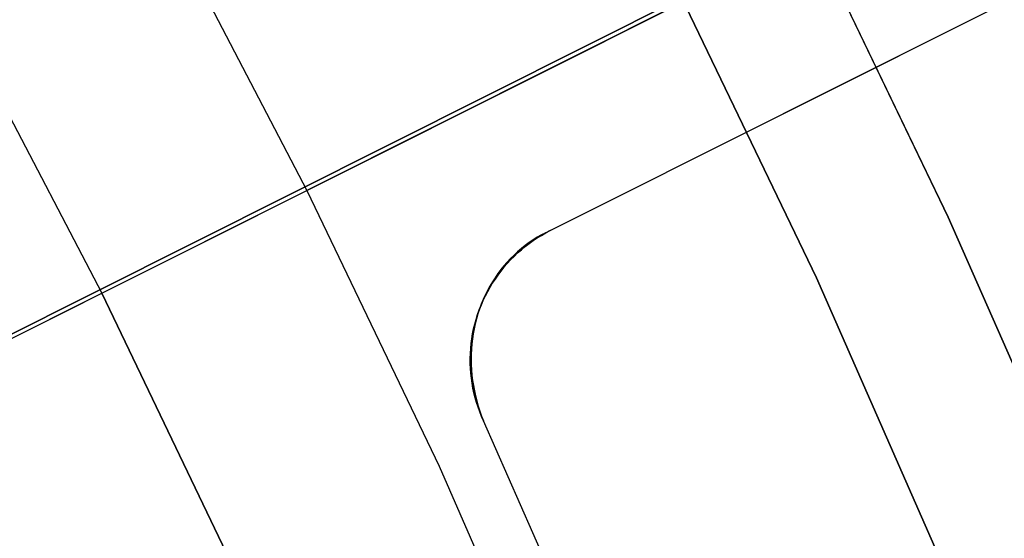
# Model space of a CAD drawing. Header units: millimetres. Extents: x 6049 to 7254, y -11340 to -10297.
# Tile 193 of 237: x 6704.29 to 6711.09, y -10655.12 to -10651.55. Entities that reach past the tile are written whole.
import ezdxf

# ---------------------------------------------------------------- set-up
doc = ezdxf.new("R2010")
doc.units = ezdxf.units.MM
doc.layers.add('color', color=7, linetype='Continuous')
doc.layers.add('luz', color=7, linetype='Continuous')

msp = doc.modelspace()

# ---------------------------------------------------------------- linework, layer by layer
at = {"color": 8, "true_color": 0x7f7f7f}
for p, q in [((6709.7272, -10650.8871, 259.6), (6710.7008, -10652.9088, 259.6)), ((6710.7008, -10652.9088, 231.7162), (6709.7272, -10650.8871, 231.7162)), ((6710.7008, -10652.9088, 245.6581), (6709.7272, -10650.8871, 245.6581)), ((6710.7008, -10652.9088, 231.7162), (6709.7272, -10650.8871, 231.7162)), ((6709.7272, -10650.8871, 259.6), (6710.7008, -10652.9088, 259.6)), ((6709.7925, -10653.327, 231.7162), (6708.8339, -10651.3365, 231.7162)), ((6708.8339, -10651.3365, 259.6), (6709.7925, -10653.327, 259.6)), ((6709.7925, -10653.327, 231.7162), (6708.8339, -10651.3365, 231.7162)), ((6709.7925, -10653.327, 245.6581), (6708.8339, -10651.3365, 245.6581)), ((6708.8339, -10651.3365, 259.6), (6709.7925, -10653.327, 259.6)), ((6710.7008, -10652.9088, 259.6), (6711.604, -10654.9628, 259.6)), ((6711.604, -10654.9628, 231.7162), (6710.7008, -10652.9088, 231.7162)), ((6711.604, -10654.9628, 245.6581), (6710.7008, -10652.9088, 245.6581)), ((6711.604, -10654.9628, 231.7162), (6710.7008, -10652.9088, 231.7162)), ((6710.7008, -10652.9088, 259.6), (6711.604, -10654.9628, 259.6)), ((6710.6818, -10655.3495, 231.7162), (6709.7925, -10653.327, 231.7162)), ((6709.7925, -10653.327, 259.6), (6710.6818, -10655.3495, 259.6)), ((6710.6818, -10655.3495, 231.7162), (6709.7925, -10653.327, 231.7162)), ((6710.6818, -10655.3495, 245.6581), (6709.7925, -10653.327, 245.6581)), ((6709.7925, -10653.327, 259.6), (6710.6818, -10655.3495, 259.6))]:
    msp.add_line(p, q, dxfattribs=at)
at = {"layer": 'color', "color": 254, "true_color": 0xcad1ee}
for p, q in [((6784.8673, -10613.3372, -11.2692), (6706.2762, -10652.7243, 26.2)), ((6784.8673, -10613.3372, -11.2692), (6706.2762, -10652.7243, 26.2)), ((6682.9582, -10664.4105, 30.3), (6716.9225, -10647.3888, 30.3)), ((6707.9548, -10653.0016, 30.3), (6716.4517, -10648.7433, 30.3)), ((6707.9548, -10653.0016, 30.3), (6716.4517, -10648.7433, 30.3)), ((6707.9548, -10653.0016, 27.784), (6716.4517, -10648.7433, 23.7335)), ((6707.9548, -10653.0016, 27.784), (6716.4517, -10648.7433, 23.7335)), ((6709.5643, -10652.195, 27.0167), (6716.4517, -10648.7433, 27.0167)), ((6705.2989, -10650.8555, 26.2), (6706.2762, -10652.7243, 26.2)), ((6705.2989, -10650.8555, 26.2), (6706.2762, -10652.7243, 26.2)), ((6703.9096, -10651.6132, 26.2), (6704.8615, -10653.4334, 26.2)), ((6703.9096, -10651.6132, 28.2), (6704.8615, -10653.4334, 28.2)), ((6703.9096, -10651.6132, 26.2), (6704.8615, -10653.4334, 26.2)), ((6703.9096, -10651.6132, 27.2), (6704.8615, -10653.4334, 27.2)), ((6703.9096, -10651.6132, 28.2), (6704.8615, -10653.4334, 28.2)), ((6704.8615, -10653.4334, 26.2), (6706.2762, -10652.7243, 26.2)), ((6706.2762, -10652.7243, 26.2), (6707.1884, -10654.6258, 26.2)), ((6706.2762, -10652.7243, 26.2), (6707.1884, -10654.6258, 26.2)), ((6707.9245, -10653.016, 27.7984), (6707.8948, -10653.0315, 27.8127)), ((6707.9245, -10653.016, 27.7984), (6707.8948, -10653.0315, 27.8127)), ((6707.8948, -10653.0344, 30.3), (6707.9245, -10653.0175, 30.3)), ((6707.8948, -10653.0344, 30.3), (6707.9245, -10653.0175, 30.3)), ((6707.9245, -10653.0175, 29.042), (6707.8948, -10653.0344, 29.042)), ((6707.9245, -10653.0175, 30.3), (6707.9548, -10653.0016, 30.3)), ((6707.9548, -10653.0016, 27.784), (6707.9245, -10653.016, 27.7984)), ((6707.9245, -10653.0175, 30.3), (6707.9548, -10653.0016, 30.3)), ((6707.9548, -10653.0016, 27.784), (6707.9245, -10653.016, 27.7984)), ((6707.9548, -10653.0016, 29.042), (6707.9245, -10653.0175, 29.042)), ((6707.9548, -10653.0016, 30.3), (6707.9548, -10653.0016, 27.784)), ((6707.9548, -10653.0016, 30.3), (6707.9548, -10653.0016, 27.784)), ((6707.8092, -10653.0846, 27.8555), (6707.7821, -10653.1045, 27.8696)), ((6707.8092, -10653.0846, 27.8555), (6707.7821, -10653.1045, 27.8696)), ((6707.7821, -10653.1117, 30.3), (6707.8092, -10653.0909, 30.3)), ((6707.7821, -10653.1117, 30.3), (6707.8092, -10653.0909, 30.3)), ((6707.8092, -10653.0909, 29.042), (6707.7821, -10653.1117, 29.042)), ((6707.8371, -10653.0658, 27.8413), (6707.8092, -10653.0846, 27.8555)), ((6707.8371, -10653.0658, 27.8413), (6707.8092, -10653.0846, 27.8555)), ((6707.8092, -10653.0909, 30.3), (6707.8371, -10653.0711, 30.3)), ((6707.8092, -10653.0909, 30.3), (6707.8371, -10653.0711, 30.3)), ((6707.8371, -10653.0711, 29.042), (6707.8092, -10653.0909, 29.042)), ((6707.8656, -10653.0481, 27.827), (6707.8371, -10653.0658, 27.8413)), ((6707.8656, -10653.0481, 27.827), (6707.8371, -10653.0658, 27.8413)), ((6707.8371, -10653.0711, 30.3), (6707.8656, -10653.0522, 30.3)), ((6707.8371, -10653.0711, 30.3), (6707.8656, -10653.0522, 30.3)), ((6707.8656, -10653.0522, 29.042), (6707.8371, -10653.0711, 29.042)), ((6707.8948, -10653.0315, 27.8127), (6707.8656, -10653.0481, 27.827)), ((6707.8948, -10653.0315, 27.8127), (6707.8656, -10653.0481, 27.827)), ((6707.8656, -10653.0522, 30.3), (6707.8948, -10653.0344, 30.3)), ((6707.8656, -10653.0522, 30.3), (6707.8948, -10653.0344, 30.3)), ((6707.8948, -10653.0344, 29.042), (6707.8656, -10653.0522, 29.042)), ((6707.73, -10653.1473, 27.8976), (6707.7051, -10653.1702, 27.9113)), ((6707.73, -10653.1473, 27.8976), (6707.7051, -10653.1702, 27.9113)), ((6707.7051, -10653.1794, 30.3), (6707.73, -10653.1559, 30.3)), ((6707.7051, -10653.1794, 30.3), (6707.73, -10653.1559, 30.3)), ((6707.73, -10653.1559, 29.042), (6707.7051, -10653.1794, 29.042)), ((6707.7556, -10653.1254, 27.8836), (6707.73, -10653.1473, 27.8976)), ((6707.7556, -10653.1254, 27.8836), (6707.73, -10653.1473, 27.8976)), ((6707.73, -10653.1559, 30.3), (6707.7556, -10653.1334, 30.3)), ((6707.73, -10653.1559, 30.3), (6707.7556, -10653.1334, 30.3)), ((6707.7556, -10653.1334, 29.042), (6707.73, -10653.1559, 29.042)), ((6707.7821, -10653.1045, 27.8696), (6707.7556, -10653.1254, 27.8836)), ((6707.7821, -10653.1045, 27.8696), (6707.7556, -10653.1254, 27.8836)), ((6707.7556, -10653.1334, 30.3), (6707.7821, -10653.1117, 30.3)), ((6707.7556, -10653.1334, 30.3), (6707.7821, -10653.1117, 30.3)), ((6707.7821, -10653.1117, 29.042), (6707.7556, -10653.1334, 29.042)), ((6707.6354, -10653.2546, 30.3), (6707.6577, -10653.2287, 30.3)), ((6707.6354, -10653.2546, 30.3), (6707.6577, -10653.2287, 30.3)), ((6707.6577, -10653.2287, 29.042), (6707.6354, -10653.2546, 29.042)), ((6707.658, -10653.2188, 27.9384), (6707.6357, -10653.2444, 27.9517)), ((6707.658, -10653.2188, 27.9384), (6707.6357, -10653.2444, 27.9517)), ((6707.6577, -10653.2287, 30.3), (6707.681, -10653.2036, 30.3)), ((6707.6577, -10653.2287, 30.3), (6707.681, -10653.2036, 30.3)), ((6707.681, -10653.2036, 29.042), (6707.6577, -10653.2287, 29.042)), ((6707.6811, -10653.194, 27.925), (6707.658, -10653.2188, 27.9384)), ((6707.6811, -10653.194, 27.925), (6707.658, -10653.2188, 27.9384)), ((6707.681, -10653.2036, 30.3), (6707.7051, -10653.1794, 30.3)), ((6707.681, -10653.2036, 30.3), (6707.7051, -10653.1794, 30.3)), ((6707.7051, -10653.1794, 29.042), (6707.681, -10653.2036, 29.042)), ((6707.7051, -10653.1702, 27.9113), (6707.6811, -10653.194, 27.925)), ((6707.7051, -10653.1702, 27.9113), (6707.6811, -10653.194, 27.925)), ((6707.5939, -10653.2983, 27.9777), (6707.5744, -10653.3265, 27.9903)), ((6707.5939, -10653.2983, 27.9777), (6707.5744, -10653.3265, 27.9903)), ((6707.5934, -10653.3085, 30.3), (6707.6139, -10653.2812, 30.3)), ((6707.5934, -10653.3085, 30.3), (6707.6139, -10653.2812, 30.3)), ((6707.6139, -10653.2812, 29.042), (6707.5934, -10653.3085, 29.042)), ((6707.6143, -10653.2709, 27.9648), (6707.5939, -10653.2983, 27.9777)), ((6707.6143, -10653.2709, 27.9648), (6707.5939, -10653.2983, 27.9777)), ((6707.6139, -10653.2812, 30.3), (6707.6354, -10653.2546, 30.3)), ((6707.6139, -10653.2812, 30.3), (6707.6354, -10653.2546, 30.3)), ((6707.6354, -10653.2546, 29.042), (6707.6139, -10653.2812, 29.042)), ((6707.6357, -10653.2444, 27.9517), (6707.6143, -10653.2709, 27.9648)), ((6707.6357, -10653.2444, 27.9517), (6707.6143, -10653.2709, 27.9648)), ((6707.5375, -10653.3945, 30.3), (6707.5551, -10653.3652, 30.3)), ((6707.5375, -10653.3945, 30.3), (6707.5551, -10653.3652, 30.3)), ((6707.5551, -10653.3652, 29.042), (6707.5375, -10653.3945, 29.042)), ((6707.556, -10653.3554, 28.0027), (6707.5385, -10653.385, 28.0148)), ((6707.556, -10653.3554, 28.0027), (6707.5385, -10653.385, 28.0148)), ((6707.5551, -10653.3652, 30.3), (6707.5738, -10653.3366, 30.3)), ((6707.5551, -10653.3652, 30.3), (6707.5738, -10653.3366, 30.3)), ((6707.5738, -10653.3366, 29.042), (6707.5551, -10653.3652, 29.042)), ((6707.5744, -10653.3265, 27.9903), (6707.556, -10653.3554, 28.0027)), ((6707.5744, -10653.3265, 27.9903), (6707.556, -10653.3554, 28.0027)), ((6707.5738, -10653.3366, 30.3), (6707.5934, -10653.3085, 30.3)), ((6707.5738, -10653.3366, 30.3), (6707.5934, -10653.3085, 30.3)), ((6707.5934, -10653.3085, 29.042), (6707.5738, -10653.3366, 29.042)), ((6680.5609, -10665.612, 28.2), (6704.8615, -10653.4334, 28.2)), ((6704.8615, -10653.4334, 28.2), (6705.7499, -10655.2853, 28.2)), ((6704.8615, -10653.4334, 26.2), (6704.8615, -10653.4334, 28.2)), ((6705.7499, -10655.2853, 26.2), (6704.8615, -10653.4334, 26.2)), ((6704.8615, -10653.4334, 27.2), (6705.7499, -10655.2853, 27.2)), ((6705.7499, -10655.2853, 26.2), (6704.8615, -10653.4334, 26.2)), ((6704.8615, -10653.4334, 26.2), (6704.8615, -10653.4334, 28.2)), ((6704.8615, -10653.4334, 28.2), (6705.7499, -10655.2853, 28.2)), ((6707.5053, -10653.4548, 30.3), (6707.5209, -10653.4244, 30.3)), ((6707.5053, -10653.4548, 30.3), (6707.5209, -10653.4244, 30.3)), ((6707.5209, -10653.4244, 29.042), (6707.5053, -10653.4548, 29.042)), ((6707.5221, -10653.4154, 28.0267), (6707.5067, -10653.4464, 28.0383)), ((6707.5221, -10653.4154, 28.0267), (6707.5067, -10653.4464, 28.0383)), ((6707.5209, -10653.4244, 30.3), (6707.5375, -10653.3945, 30.3)), ((6707.5209, -10653.4244, 30.3), (6707.5375, -10653.3945, 30.3)), ((6707.5375, -10653.3945, 29.042), (6707.5209, -10653.4244, 29.042)), ((6707.5385, -10653.385, 28.0148), (6707.5221, -10653.4154, 28.0267)), ((6707.5385, -10653.385, 28.0148), (6707.5221, -10653.4154, 28.0267)), ((6707.4772, -10653.5172, 30.3), (6707.4907, -10653.4858, 30.3)), ((6707.4772, -10653.5172, 30.3), (6707.4907, -10653.4858, 30.3)), ((6707.4907, -10653.4858, 29.042), (6707.4772, -10653.5172, 29.042)), ((6707.4924, -10653.478, 28.0495), (6707.4792, -10653.5102, 28.0605)), ((6707.4924, -10653.478, 28.0495), (6707.4792, -10653.5102, 28.0605)), ((6707.4907, -10653.4858, 30.3), (6707.5053, -10653.4548, 30.3)), ((6707.4907, -10653.4858, 30.3), (6707.5053, -10653.4548, 30.3)), ((6707.5053, -10653.4548, 29.042), (6707.4907, -10653.4858, 29.042)), ((6707.5067, -10653.4464, 28.0383), (6707.4924, -10653.478, 28.0495)), ((6707.5067, -10653.4464, 28.0383), (6707.4924, -10653.478, 28.0495)), ((6707.4536, -10653.5813, 30.3), (6707.4649, -10653.5491, 30.3)), ((6707.4536, -10653.5813, 30.3), (6707.4649, -10653.5491, 30.3)), ((6707.4649, -10653.5491, 29.042), (6707.4536, -10653.5813, 29.042)), ((6707.4671, -10653.5429, 28.0711), (6707.4561, -10653.5761, 28.0814)), ((6707.4671, -10653.5429, 28.0711), (6707.4561, -10653.5761, 28.0814)), ((6707.4649, -10653.5491, 30.3), (6707.4772, -10653.5172, 30.3)), ((6707.4649, -10653.5491, 30.3), (6707.4772, -10653.5172, 30.3)), ((6707.4772, -10653.5172, 29.042), (6707.4649, -10653.5491, 29.042)), ((6707.4792, -10653.5102, 28.0605), (6707.4671, -10653.5429, 28.0711)), ((6707.4792, -10653.5102, 28.0605), (6707.4671, -10653.5429, 28.0711)), ((6707.4343, -10653.647, 30.3), (6707.4434, -10653.614, 30.3)), ((6707.4343, -10653.647, 30.3), (6707.4434, -10653.614, 30.3)), ((6707.4434, -10653.614, 29.042), (6707.4343, -10653.647, 29.042)), ((6707.4462, -10653.6098, 28.0913), (6707.4375, -10653.644, 28.1009)), ((6707.4462, -10653.6098, 28.0913), (6707.4375, -10653.644, 28.1009)), ((6707.4434, -10653.614, 30.3), (6707.4536, -10653.5813, 30.3)), ((6707.4434, -10653.614, 30.3), (6707.4536, -10653.5813, 30.3)), ((6707.4536, -10653.5813, 29.042), (6707.4434, -10653.614, 29.042)), ((6707.4561, -10653.5761, 28.0814), (6707.4462, -10653.6098, 28.0913)), ((6707.4561, -10653.5761, 28.0814), (6707.4462, -10653.6098, 28.0913)), ((6707.4196, -10653.7137, 30.3), (6707.4264, -10653.6802, 30.3)), ((6707.4196, -10653.7137, 30.3), (6707.4264, -10653.6802, 30.3)), ((6707.4264, -10653.6802, 29.042), (6707.4196, -10653.7137, 29.042)), ((6707.43, -10653.6785, 28.11), (6707.4236, -10653.7133, 28.1188)), ((6707.43, -10653.6785, 28.11), (6707.4236, -10653.7133, 28.1188)), ((6707.4264, -10653.6802, 30.3), (6707.4343, -10653.647, 30.3)), ((6707.4264, -10653.6802, 30.3), (6707.4343, -10653.647, 30.3)), ((6707.4343, -10653.647, 29.042), (6707.4264, -10653.6802, 29.042)), ((6707.4375, -10653.644, 28.1009), (6707.43, -10653.6785, 28.11)), ((6707.4375, -10653.644, 28.1009), (6707.43, -10653.6785, 28.11)), ((6707.4094, -10653.7814, 30.3), (6707.4139, -10653.7475, 30.3)), ((6707.4094, -10653.7814, 30.3), (6707.4139, -10653.7475, 30.3)), ((6707.4139, -10653.7475, 29.042), (6707.4094, -10653.7814, 29.042)), ((6707.4139, -10653.7475, 30.3), (6707.4196, -10653.7137, 30.3)), ((6707.4139, -10653.7475, 30.3), (6707.4196, -10653.7137, 30.3)), ((6707.4196, -10653.7137, 29.042), (6707.4139, -10653.7475, 29.042)), ((6707.4183, -10653.7484, 28.1272), (6707.4143, -10653.7838, 28.1352)), ((6707.4183, -10653.7484, 28.1272), (6707.4143, -10653.7838, 28.1352)), ((6707.4236, -10653.7133, 28.1188), (6707.4183, -10653.7484, 28.1272)), ((6707.4236, -10653.7133, 28.1188), (6707.4183, -10653.7484, 28.1272)), ((6707.4039, -10653.8495, 30.3), (6707.4061, -10653.8154, 30.3)), ((6707.4039, -10653.8495, 30.3), (6707.4061, -10653.8154, 30.3)), ((6707.4061, -10653.8154, 29.042), (6707.4039, -10653.8495, 29.042)), ((6707.4061, -10653.8154, 30.3), (6707.4094, -10653.7814, 30.3)), ((6707.4061, -10653.8154, 30.3), (6707.4094, -10653.7814, 30.3)), ((6707.4094, -10653.7814, 29.042), (6707.4061, -10653.8154, 29.042)), ((6707.4114, -10653.8194, 28.1427), (6707.4098, -10653.8551, 28.1498)), ((6707.4114, -10653.8194, 28.1427), (6707.4098, -10653.8551, 28.1498)), ((6707.4143, -10653.7838, 28.1352), (6707.4114, -10653.8194, 28.1427)), ((6707.4143, -10653.7838, 28.1352), (6707.4114, -10653.8194, 28.1427)), ((6707.4029, -10653.8837, 30.3), (6707.4039, -10653.8495, 30.3)), ((6707.4029, -10653.8837, 30.3), (6707.4039, -10653.8495, 30.3)), ((6707.4039, -10653.8495, 29.042), (6707.4029, -10653.8837, 29.042)), ((6707.4031, -10653.9179, 30.3), (6707.4029, -10653.8837, 30.3)), ((6707.4031, -10653.9179, 30.3), (6707.4029, -10653.8837, 30.3)), ((6707.4029, -10653.8837, 29.042), (6707.4031, -10653.9179, 29.042)), ((6707.4098, -10653.8551, 28.1498), (6707.4093, -10653.891, 28.1565)), ((6707.4098, -10653.8551, 28.1498), (6707.4093, -10653.891, 28.1565)), ((6707.4093, -10653.891, 28.1565), (6707.41, -10653.9269, 28.1628)), ((6707.4093, -10653.891, 28.1565), (6707.41, -10653.9269, 28.1628)), ((6707.4045, -10653.952, 30.3), (6707.4031, -10653.9179, 30.3)), ((6707.4045, -10653.952, 30.3), (6707.4031, -10653.9179, 30.3)), ((6707.4031, -10653.9179, 29.042), (6707.4045, -10653.952, 29.042)), ((6707.407, -10653.9861, 30.3), (6707.4045, -10653.952, 30.3)), ((6707.407, -10653.9861, 30.3), (6707.4045, -10653.952, 30.3)), ((6707.4045, -10653.952, 29.042), (6707.407, -10653.9861, 29.042)), ((6707.41, -10653.9269, 28.1628), (6707.4119, -10653.9629, 28.1685)), ((6707.41, -10653.9269, 28.1628), (6707.4119, -10653.9629, 28.1685)), ((6707.4119, -10653.9629, 28.1685), (6707.415, -10653.9989, 28.1738)), ((6707.4119, -10653.9629, 28.1685), (6707.415, -10653.9989, 28.1738)), ((6707.4107, -10654.0201, 30.3), (6707.407, -10653.9861, 30.3)), ((6707.4107, -10654.0201, 30.3), (6707.407, -10653.9861, 30.3)), ((6707.407, -10653.9861, 29.042), (6707.4107, -10654.0201, 29.042)), ((6707.4155, -10654.054, 30.3), (6707.4107, -10654.0201, 30.3)), ((6707.4155, -10654.054, 30.3), (6707.4107, -10654.0201, 30.3)), ((6707.4107, -10654.0201, 29.042), (6707.4155, -10654.054, 29.042)), ((6707.415, -10653.9989, 28.1738), (6707.4192, -10654.0348, 28.1787)), ((6707.415, -10653.9989, 28.1738), (6707.4192, -10654.0348, 28.1787)), ((6707.4192, -10654.0348, 28.1787), (6707.4247, -10654.0706, 28.1831)), ((6707.4192, -10654.0348, 28.1787), (6707.4247, -10654.0706, 28.1831)), ((6707.4215, -10654.0877, 30.3), (6707.4155, -10654.054, 30.3)), ((6707.4215, -10654.0877, 30.3), (6707.4155, -10654.054, 30.3)), ((6707.4155, -10654.054, 29.042), (6707.4215, -10654.0877, 29.042)), ((6707.4286, -10654.1211, 30.3), (6707.4215, -10654.0877, 30.3)), ((6707.4286, -10654.1211, 30.3), (6707.4215, -10654.0877, 30.3)), ((6707.4215, -10654.0877, 29.042), (6707.4286, -10654.1211, 29.042)), ((6707.4247, -10654.0706, 28.1831), (6707.4313, -10654.1062, 28.187)), ((6707.4247, -10654.0706, 28.1831), (6707.4313, -10654.1062, 28.187)), ((6707.4313, -10654.1062, 28.187), (6707.439, -10654.1417, 28.1904)), ((6707.4313, -10654.1062, 28.187), (6707.439, -10654.1417, 28.1904)), ((6707.4369, -10654.1543, 30.3), (6707.4286, -10654.1211, 30.3)), ((6707.4369, -10654.1543, 30.3), (6707.4286, -10654.1211, 30.3)), ((6707.4286, -10654.1211, 29.042), (6707.4369, -10654.1543, 29.042)), ((6707.4463, -10654.1872, 30.3), (6707.4369, -10654.1543, 30.3)), ((6707.4463, -10654.1872, 30.3), (6707.4369, -10654.1543, 30.3)), ((6707.4369, -10654.1543, 29.042), (6707.4463, -10654.1872, 29.042)), ((6707.439, -10654.1417, 28.1904), (6707.448, -10654.177, 28.1933)), ((6707.439, -10654.1417, 28.1904), (6707.448, -10654.177, 28.1933)), ((6707.448, -10654.177, 28.1933), (6707.458, -10654.212, 28.1957)), ((6707.448, -10654.177, 28.1933), (6707.458, -10654.212, 28.1957)), ((6707.4568, -10654.2197, 30.3), (6707.4463, -10654.1872, 30.3)), ((6707.4568, -10654.2197, 30.3), (6707.4463, -10654.1872, 30.3)), ((6707.4463, -10654.1872, 29.042), (6707.4568, -10654.2197, 29.042)), ((6707.4685, -10654.2518, 30.3), (6707.4568, -10654.2197, 30.3)), ((6707.4685, -10654.2518, 30.3), (6707.4568, -10654.2197, 30.3)), ((6707.4568, -10654.2197, 29.042), (6707.4685, -10654.2518, 29.042)), ((6707.458, -10654.212, 28.1957), (6707.4692, -10654.2466, 28.1976)), ((6707.458, -10654.212, 28.1957), (6707.4692, -10654.2466, 28.1976)), ((6707.4812, -10654.2836, 30.3), (6707.4685, -10654.2518, 30.3)), ((6707.4812, -10654.2836, 30.3), (6707.4685, -10654.2518, 30.3)), ((6707.4685, -10654.2518, 29.042), (6707.4812, -10654.2836, 29.042)), ((6707.4692, -10654.2466, 28.1976), (6707.4816, -10654.2809, 28.1991)), ((6707.4692, -10654.2466, 28.1976), (6707.4816, -10654.2809, 28.1991)), ((6707.495, -10654.3149, 30.3), (6707.4812, -10654.2836, 30.3)), ((6707.495, -10654.3149, 30.3), (6707.4812, -10654.2836, 30.3)), ((6707.4812, -10654.2836, 29.042), (6707.495, -10654.3149, 29.042)), ((6707.4816, -10654.2809, 28.1991), (6707.495, -10654.3149, 28.2)), ((6707.4816, -10654.2809, 28.1991), (6707.495, -10654.3149, 28.2)), ((6708.3474, -10656.2475, 30.3), (6707.495, -10654.3149, 30.3)), ((6708.3474, -10656.2475, 30.3), (6707.495, -10654.3149, 30.3)), ((6708.3474, -10656.2475, 28.2), (6707.495, -10654.3149, 28.2)), ((6707.495, -10654.3149, 28.2), (6707.495, -10654.3149, 30.3)), ((6708.3474, -10656.2475, 29.25), (6707.495, -10654.3149, 29.25)), ((6708.3474, -10656.2475, 28.2), (6707.495, -10654.3149, 28.2)), ((6707.495, -10654.3149, 28.2), (6707.495, -10654.3149, 30.3)), ((6707.1884, -10654.6258, 26.2), (6708.0345, -10656.5576, 26.2)), ((6707.1884, -10654.6258, 26.2), (6708.0345, -10656.5576, 26.2))]:
    msp.add_line(p, q, dxfattribs=at)
at = {"layer": 'luz', "color": 254, "true_color": 0xcad1ee}
for p, q in [((6517.7676, -10747.2746, -31.05), (6785.5519, -10612.9178, -31.05)), ((6785.5519, -10612.9178, -32.55), (6517.7676, -10747.2746, -32.55))]:
    msp.add_line(p, q, dxfattribs=at)

doc.saveas('drawing.dxf')
